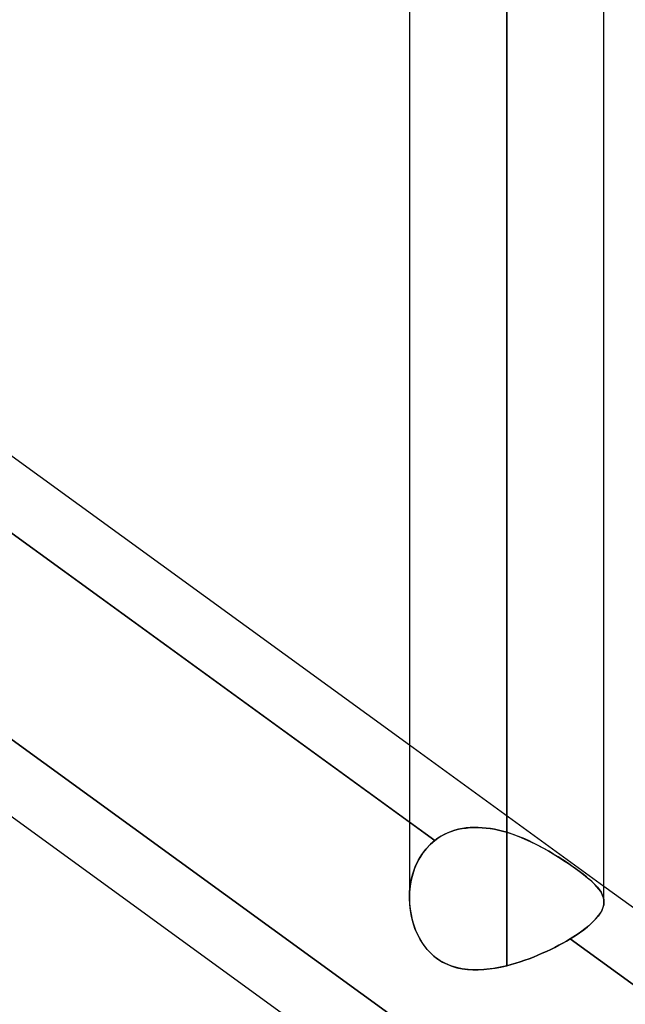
# Model space of a CAD drawing. Header units: millimetres. Extents: x -123 to 100, y -288 to 288.
# Tile 9 of 77: x -48 to -41, y -164 to -153. Entities that reach past the tile are written whole.
import ezdxf

# ---------------------------------------------------------------- set-up
doc = ezdxf.new("R2010")
doc.units = ezdxf.units.MM
doc.layers.add('MAIN-1', color=7, linetype='Continuous')
doc.layers.add('MAIN-2', color=7, linetype='Continuous')

msp = doc.modelspace()

# ---------------------------------------------------------------- linework, layer by layer
at = {"layer": 'MAIN-1'}
for p, q in [((-42.305, 0), (-42.305, -163.851)), ((-43.435, 0), (-43.435, -163.059)), ((-41.175, -163.11), (-41.175, 0)), ((-51.915, -155.125), (-43.435, -161.285)), ((-43.435, -162.181), (-52.569, -155.547)), ((-54.301, -157.582), (-32.301, -173.562)), ((-41.175, -162.927), (-32.435, -169.275)), ((-43.432, -163.139), (-43.435, -163.067)), ((-43.424, -163.21), (-43.432, -163.139)), ((-41.178, -163.143), (-41.186, -163.175)), ((-41.175, -163.112), (-41.178, -163.143)), ((-43.411, -163.281), (-43.424, -163.21)), ((-43.393, -163.351), (-43.411, -163.281)), ((-41.244, -163.277), (-41.274, -163.312)), ((-41.219, -163.242), (-41.244, -163.277)), ((-41.2, -163.208), (-41.219, -163.242)), ((-41.186, -163.175), (-41.2, -163.208)), ((-43.371, -163.418), (-43.393, -163.351)), ((-41.351, -163.386), (-41.398, -163.424)), ((-41.31, -163.349), (-41.351, -163.386)), ((-41.274, -163.312), (-41.31, -163.349)), ((-43.343, -163.484), (-43.371, -163.418)), ((-43.31, -163.547), (-43.343, -163.484)), ((-41.506, -163.5), (-41.566, -163.539)), ((-41.449, -163.462), (-41.506, -163.5)), ((-41.398, -163.424), (-41.449, -163.462)), ((-43.273, -163.606), (-43.31, -163.547)), ((-43.23, -163.661), (-43.273, -163.606)), ((-41.698, -163.614), (-41.745, -163.638)), ((-41.653, -163.589), (-41.698, -163.614)), ((-41.609, -163.564), (-41.653, -163.589)), ((-41.566, -163.539), (-41.609, -163.564)), ((-32.435, -170.172), (-41.566, -163.539)), ((-43.183, -163.71), (-43.23, -163.661)), ((-43.132, -163.755), (-43.183, -163.71)), ((-41.942, -163.729), (-41.993, -163.75)), ((-41.891, -163.707), (-41.942, -163.729)), ((-41.841, -163.685), (-41.891, -163.707)), ((-41.792, -163.662), (-41.841, -163.685)), ((-41.745, -163.638), (-41.792, -163.662)), ((-43.076, -163.794), (-43.132, -163.755)), ((-43.017, -163.826), (-43.076, -163.794)), ((-42.954, -163.853), (-43.017, -163.826)), ((-42.889, -163.873), (-42.954, -163.853)), ((-42.305, -163.851), (-42.382, -163.869)), ((-42.253, -163.838), (-42.305, -163.851)), ((-42.2, -163.822), (-42.253, -163.838)), ((-42.148, -163.806), (-42.2, -163.822)), ((-42.096, -163.788), (-42.148, -163.806)), ((-42.044, -163.77), (-42.096, -163.788)), ((-41.993, -163.75), (-42.044, -163.77)), ((-42.822, -163.887), (-42.889, -163.873)), ((-42.753, -163.896), (-42.822, -163.887)), ((-42.682, -163.9), (-42.753, -163.896)), ((-42.609, -163.899), (-42.682, -163.9)), ((-42.535, -163.893), (-42.609, -163.899)), ((-42.459, -163.883), (-42.535, -163.893)), ((-42.382, -163.869), (-42.459, -163.883))]:
    msp.add_line(p, q, dxfattribs=at)
at = {"layer": 'MAIN-2'}
for p, q in [((-42.305, 0), (-42.305, -162.301)), ((-42.305, -163.851), (-42.305, 0)), ((-42.305, -162.301), (-42.305, 0)), ((-52.569, -155.547), (-43.14, -162.395)), ((-52.53, -157.972), (-43.105, -164.818)), ((-43.105, -164.818), (-52.53, -157.972)), ((-43.435, -161.285), (-41.175, -162.927)), ((-43.14, -162.395), (-43.435, -162.181)), ((-42.865, -162.266), (-42.821, -162.257)), ((-42.82, -162.257), (-42.864, -162.266)), ((-42.821, -162.257), (-42.776, -162.251)), ((-42.775, -162.25), (-42.82, -162.257)), ((-42.776, -162.251), (-42.73, -162.246)), ((-42.73, -162.246), (-42.775, -162.25)), ((-42.684, -162.244), (-42.73, -162.246)), ((-42.73, -162.246), (-42.684, -162.244)), ((-42.637, -162.244), (-42.684, -162.244)), ((-42.684, -162.244), (-42.637, -162.244)), ((-42.59, -162.247), (-42.637, -162.244)), ((-42.637, -162.244), (-42.59, -162.247)), ((-42.543, -162.251), (-42.59, -162.247)), ((-42.59, -162.247), (-42.543, -162.251)), ((-42.495, -162.258), (-42.543, -162.251)), ((-42.543, -162.251), (-42.496, -162.258)), ((-42.496, -162.258), (-42.448, -162.266)), ((-42.448, -162.266), (-42.495, -162.258)), ((-43.105, -162.37), (-43.14, -162.395)), ((-43.14, -162.395), (-43.105, -162.37)), ((-43.068, -162.347), (-43.105, -162.37)), ((-43.105, -162.37), (-43.069, -162.347)), ((-43.069, -162.347), (-43.03, -162.326)), ((-43.03, -162.326), (-43.068, -162.347)), ((-42.99, -162.307), (-43.03, -162.326)), ((-43.03, -162.326), (-42.991, -162.307)), ((-42.991, -162.307), (-42.95, -162.291)), ((-42.949, -162.291), (-42.99, -162.307)), ((-42.95, -162.291), (-42.908, -162.277)), ((-42.907, -162.277), (-42.949, -162.291)), ((-42.908, -162.277), (-42.865, -162.266)), ((-42.864, -162.266), (-42.907, -162.277)), ((-42.4, -162.276), (-42.448, -162.266)), ((-42.448, -162.266), (-42.4, -162.276)), ((-42.353, -162.288), (-42.4, -162.276)), ((-42.4, -162.276), (-42.353, -162.288)), ((-42.305, -162.301), (-42.353, -162.288)), ((-42.353, -162.288), (-42.305, -162.301)), ((-42.305, -162.301), (-42.234, -162.324)), ((-42.241, -162.322), (-42.305, -162.301)), ((-42.178, -162.345), (-42.241, -162.322)), ((-42.234, -162.324), (-42.163, -162.35)), ((-42.115, -162.37), (-42.178, -162.345)), ((-42.163, -162.35), (-42.093, -162.379)), ((-42.053, -162.397), (-42.115, -162.37)), ((-43.246, -162.498), (-43.196, -162.444)), ((-43.191, -162.439), (-43.237, -162.487)), ((-43.196, -162.444), (-43.14, -162.395)), ((-43.14, -162.395), (-43.191, -162.439)), ((-42.093, -162.379), (-42.025, -162.411)), ((-41.992, -162.426), (-42.053, -162.397)), ((-42.025, -162.411), (-41.957, -162.444)), ((-41.932, -162.457), (-41.992, -162.426)), ((-41.957, -162.444), (-41.892, -162.478)), ((-41.874, -162.488), (-41.932, -162.457)), ((-41.892, -162.478), (-41.827, -162.514)), ((-43.316, -162.598), (-43.348, -162.658)), ((-43.33, -162.622), (-43.291, -162.558)), ((-43.279, -162.541), (-43.316, -162.598)), ((-43.291, -162.558), (-43.246, -162.498)), ((-43.237, -162.487), (-43.279, -162.541)), ((-41.817, -162.52), (-41.874, -162.488)), ((-41.827, -162.514), (-41.765, -162.551)), ((-41.76, -162.554), (-41.817, -162.52)), ((-41.765, -162.551), (-41.704, -162.589)), ((-41.706, -162.587), (-41.76, -162.554)), ((-41.652, -162.622), (-41.706, -162.587)), ((-41.704, -162.589), (-41.644, -162.627)), ((-43.389, -162.761), (-43.363, -162.69)), ((-43.348, -162.658), (-43.375, -162.721)), ((-43.363, -162.69), (-43.33, -162.622)), ((-41.6, -162.656), (-41.652, -162.622)), ((-41.644, -162.627), (-41.587, -162.665)), ((-41.55, -162.69), (-41.6, -162.656)), ((-41.587, -162.665), (-41.532, -162.703)), ((-41.503, -162.724), (-41.55, -162.69)), ((-41.532, -162.703), (-41.48, -162.741)), ((-43.397, -162.787), (-43.414, -162.855)), ((-43.41, -162.835), (-43.389, -162.761)), ((-43.375, -162.721), (-43.397, -162.787)), ((-41.459, -162.757), (-41.503, -162.724)), ((-41.48, -162.741), (-41.432, -162.777)), ((-41.417, -162.788), (-41.459, -162.757)), ((-41.432, -162.777), (-41.388, -162.811)), ((-41.378, -162.819), (-41.417, -162.788)), ((-41.388, -162.811), (-41.348, -162.845)), ((-41.343, -162.849), (-41.378, -162.819)), ((-43.433, -162.988), (-43.424, -162.911)), ((-43.426, -162.925), (-43.433, -162.995)), ((-43.414, -162.855), (-43.426, -162.925)), ((-43.424, -162.911), (-43.41, -162.835)), ((-41.348, -162.845), (-41.311, -162.878)), ((-41.311, -162.878), (-41.343, -162.849)), ((-41.311, -162.878), (-41.279, -162.909)), ((-41.282, -162.906), (-41.311, -162.878)), ((-41.257, -162.933), (-41.282, -162.906)), ((-41.279, -162.909), (-41.251, -162.939)), ((-41.235, -162.96), (-41.257, -162.933)), ((-41.251, -162.939), (-41.228, -162.969)), ((-43.435, -163.067), (-43.433, -162.988)), ((-43.433, -162.995), (-43.435, -163.066)), ((-41.216, -162.985), (-41.235, -162.96)), ((-41.228, -162.969), (-41.209, -162.997)), ((-41.201, -163.011), (-41.216, -162.985)), ((-41.209, -162.997), (-41.194, -163.026)), ((-41.19, -163.036), (-41.201, -163.011)), ((-41.194, -163.026), (-41.183, -163.054)), ((-41.181, -163.061), (-41.19, -163.036)), ((-41.183, -163.054), (-41.177, -163.083)), ((-43.435, -163.066), (-43.433, -163.13)), ((-43.433, -163.13), (-43.426, -163.193)), ((-41.197, -163.201), (-41.185, -163.171)), ((-41.185, -163.171), (-41.178, -163.141)), ((-41.176, -163.087), (-41.181, -163.061)), ((-41.178, -163.141), (-41.175, -163.112)), ((-41.177, -163.083), (-41.175, -163.112)), ((-41.175, -163.112), (-41.176, -163.087)), ((-43.426, -163.193), (-43.416, -163.256)), ((-43.416, -163.256), (-43.402, -163.318)), ((-41.26, -163.296), (-41.234, -163.264)), ((-41.234, -163.264), (-41.213, -163.232)), ((-41.213, -163.232), (-41.197, -163.201)), ((-43.402, -163.318), (-43.384, -163.379)), ((-43.384, -163.379), (-43.363, -163.439)), ((-41.41, -163.433), (-41.366, -163.398)), ((-41.366, -163.398), (-41.326, -163.363)), ((-41.326, -163.363), (-41.291, -163.329)), ((-41.291, -163.329), (-41.26, -163.296)), ((-43.363, -163.439), (-43.337, -163.496)), ((-43.337, -163.496), (-43.307, -163.551)), ((-41.566, -163.539), (-41.51, -163.503)), ((-41.51, -163.503), (-41.458, -163.468)), ((-41.458, -163.468), (-41.41, -163.433)), ((-43.307, -163.551), (-43.274, -163.604)), ((-43.274, -163.604), (-43.236, -163.653)), ((-41.745, -163.638), (-41.698, -163.614)), ((-41.698, -163.614), (-41.653, -163.589)), ((-41.653, -163.589), (-41.609, -163.564)), ((-41.609, -163.564), (-41.566, -163.539)), ((-41.566, -163.539), (-32.138, -170.387)), ((-43.236, -163.653), (-43.196, -163.698)), ((-43.196, -163.698), (-43.151, -163.739)), ((-43.151, -163.739), (-43.104, -163.776)), ((-41.993, -163.75), (-41.942, -163.729)), ((-41.942, -163.729), (-41.891, -163.707)), ((-41.891, -163.707), (-41.841, -163.685)), ((-41.841, -163.685), (-41.792, -163.662)), ((-41.792, -163.662), (-41.745, -163.638)), ((-43.104, -163.776), (-43.052, -163.808)), ((-43.052, -163.808), (-42.998, -163.835)), ((-42.998, -163.835), (-42.942, -163.857)), ((-42.942, -163.857), (-42.884, -163.874)), ((-42.372, -163.867), (-42.305, -163.851)), ((-42.305, -163.851), (-42.253, -163.838)), ((-42.253, -163.838), (-42.2, -163.822)), ((-42.2, -163.822), (-42.148, -163.806)), ((-42.148, -163.806), (-42.096, -163.788)), ((-42.096, -163.788), (-42.044, -163.77)), ((-42.044, -163.77), (-41.993, -163.75)), ((-42.884, -163.874), (-42.824, -163.887)), ((-42.824, -163.887), (-42.762, -163.895)), ((-42.762, -163.895), (-42.699, -163.899)), ((-42.699, -163.899), (-42.635, -163.9)), ((-42.635, -163.9), (-42.57, -163.896)), ((-42.57, -163.896), (-42.504, -163.889)), ((-42.504, -163.889), (-42.438, -163.879)), ((-42.438, -163.879), (-42.372, -163.867))]:
    msp.add_line(p, q, dxfattribs=at)

doc.saveas('drawing.dxf')
